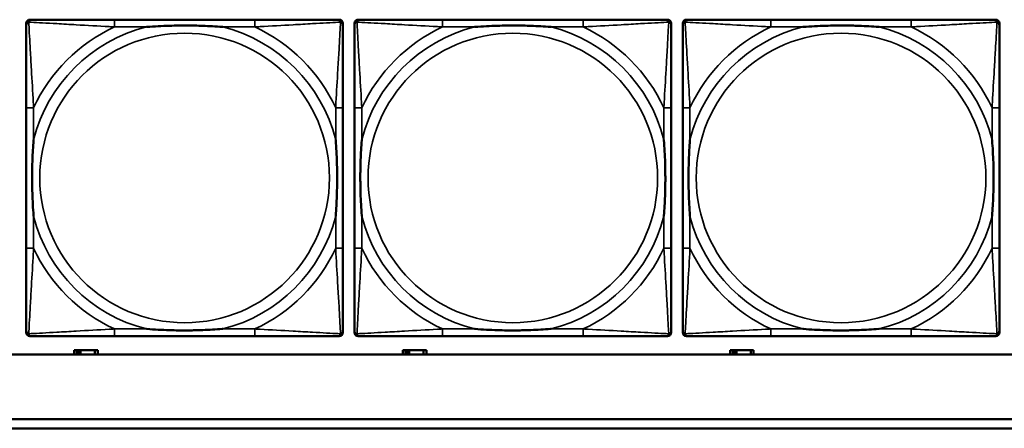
# Model space of a CAD drawing. Header units: inches. Extents: x 1.9 to 64.4, y 1.6 to 69.2.
# Tile 132 of 256: x 35.212 to 37.342, y 44.952 to 45.836. Entities that reach past the tile are written whole.
import ezdxf

# ---------------------------------------------------------------- set-up
doc = ezdxf.new("R2010")
doc.units = ezdxf.units.IN
doc.header["$MEASUREMENT"] = 0
doc.layers.add('Visible (ANSI)', color=7, linetype='Continuous', lineweight=50)
doc.layers.add('Visible Narrow (ANSI)', color=7, linetype='Continuous', lineweight=35)

msp = doc.modelspace()

# ---------------------------------------------------------------- linework, layer by layer
at = {"layer": 'Visible (ANSI)'}
for p, q in [((35.2265, 45.1589), (35.2265, 45.8281)), ((35.2344, 45.836), (35.2383, 45.836)), ((35.721, 45.836), (35.417, 45.836)), ((35.8997, 45.836), (35.9036, 45.836)), ((35.9115, 45.8281), (35.9115, 45.8242)), ((35.9365, 45.1589), (35.9365, 45.8281)), ((35.9444, 45.836), (35.9483, 45.836)), ((36.431, 45.836), (36.127, 45.836)), ((36.6097, 45.836), (36.6136, 45.836)), ((36.6215, 45.8281), (36.6215, 45.8242)), ((36.6465, 45.1589), (36.6465, 45.8281)), ((36.6544, 45.836), (36.6583, 45.836)), ((37.141, 45.836), (36.837, 45.836)), ((37.3197, 45.836), (37.3236, 45.836)), ((37.3315, 45.8281), (37.3315, 45.8242)), ((35.2265, 45.6455), (35.2265, 45.3415)), ((35.9115, 45.3415), (35.9115, 45.6455)), ((35.9365, 45.6455), (35.9365, 45.3415)), ((36.6215, 45.3415), (36.6215, 45.6455)), ((36.6465, 45.6455), (36.6465, 45.3415)), ((37.3315, 45.3415), (37.3315, 45.6455)), ((35.9115, 45.1628), (35.9115, 45.1589)), ((36.6215, 45.1628), (36.6215, 45.1589)), ((37.3315, 45.1628), (37.3315, 45.1589)), ((35.9036, 45.151), (35.2344, 45.151)), ((35.417, 45.151), (35.721, 45.151)), ((36.6136, 45.151), (35.9444, 45.151)), ((36.127, 45.151), (36.431, 45.151)), ((37.3236, 45.151), (36.6544, 45.151)), ((36.837, 45.151), (37.141, 45.151)), ((35.3357, 45.1206), (35.3299, 45.1206)), ((35.3299, 45.1206), (35.3299, 45.1116)), ((35.3357, 45.1206), (35.3397, 45.1206)), ((35.3357, 45.1116), (35.3357, 45.1206)), ((35.3397, 45.1116), (35.3397, 45.1206)), ((35.3397, 45.1206), (35.3438, 45.1206)), ((35.3438, 45.1206), (35.3438, 45.1116)), ((35.3438, 45.1206), (35.375, 45.1206)), ((35.375, 45.1206), (35.375, 45.1116)), ((35.3809, 45.1206), (35.375, 45.1206)), ((35.3809, 45.1116), (35.3809, 45.1206)), ((36.0467, 45.1206), (36.0409, 45.1206)), ((36.0409, 45.1206), (36.0409, 45.1116)), ((36.0467, 45.1206), (36.0507, 45.1206)), ((36.0467, 45.1116), (36.0467, 45.1206)), ((36.0507, 45.1116), (36.0507, 45.1206)), ((36.0507, 45.1206), (36.0548, 45.1206)), ((36.0548, 45.1206), (36.0548, 45.1116)), ((36.0548, 45.1206), (36.086, 45.1206)), ((36.086, 45.1206), (36.086, 45.1116)), ((36.0919, 45.1206), (36.086, 45.1206)), ((36.0919, 45.1116), (36.0919, 45.1206)), ((36.7547, 45.1206), (36.7489, 45.1206)), ((36.7489, 45.1206), (36.7489, 45.1116)), ((36.7547, 45.1206), (36.7587, 45.1206)), ((36.7547, 45.1116), (36.7547, 45.1206)), ((36.7587, 45.1116), (36.7587, 45.1206)), ((36.7587, 45.1206), (36.7628, 45.1206)), ((36.7628, 45.1206), (36.7628, 45.1116)), ((36.7628, 45.1206), (36.794, 45.1206)), ((36.794, 45.1206), (36.794, 45.1116)), ((36.7999, 45.1206), (36.794, 45.1206)), ((36.7999, 45.1116), (36.7999, 45.1206)), ((45.17, 45.1116), (22.395, 45.1116)), ((34.3775, 44.9716), (45.17, 44.9716)), ((45.17, 44.9516), (34.3775, 44.9516))]:
    msp.add_line(p, q, dxfattribs=at)
for centre, radius, start, end in [((35.2344, 45.8281), 0.00787, 90, 180), ((35.2383, 45.8242), 0.0118, 90, 180), ((35.8997, 45.8242), 0.0118, 0, 90), ((35.9036, 45.8281), 0.00787, 0, 90), ((35.9444, 45.8281), 0.00787, 90, 180), ((35.9483, 45.8242), 0.0118, 90, 180), ((36.6097, 45.8242), 0.0118, 0, 90), ((36.6136, 45.8281), 0.00787, 0, 90), ((36.6544, 45.8281), 0.00787, 90, 180), ((36.6583, 45.8242), 0.0118, 90, 180), ((37.3197, 45.8242), 0.0118, 0, 90), ((37.3236, 45.8281), 0.00787, 0, 90), ((35.2383, 45.1628), 0.0118, 180, 270), ((35.2344, 45.1589), 0.00787, 180, 270), ((35.8997, 45.1628), 0.0118, 270, 360), ((35.9036, 45.1589), 0.00787, 270, 0), ((35.9483, 45.1628), 0.0118, 180, 270), ((35.9444, 45.1589), 0.00787, 180, 270), ((36.6097, 45.1628), 0.0118, 270, 360), ((36.6136, 45.1589), 0.00787, 270, 0), ((36.6583, 45.1628), 0.0118, 180, 270), ((36.6544, 45.1589), 0.00787, 180, 270), ((37.3197, 45.1628), 0.0118, 270, 360), ((37.3236, 45.1589), 0.00787, 270, 0)]:
    msp.add_arc(centre, radius, start, end, dxfattribs=at)
for points, knots in [([(35.2265, 45.8242), (35.2265, 45.8093), (35.2265, 45.7677), (35.2265, 45.7271), (35.2265, 45.7005), (35.2265, 45.6727), (35.2265, 45.6455)], [-0.5252205, -0.5252205, -0.5252205, -0.5252205, -0.20743, -0.20743, -0.20743, 0, 0, 0, 0]), ([(35.417, 45.836), (35.4135, 45.836), (35.4099, 45.836), (35.4063, 45.836), (35.3731, 45.836), (35.3394, 45.836), (35.3085, 45.836), (35.2816, 45.836), (35.256, 45.836), (35.2426, 45.836), (35.241, 45.836), (35.2395, 45.836), (35.2383, 45.836)], [0, 0, 0, 0, 0.0272471, 0.0272471, 0.0272471, 0.2790553, 0.2790553, 0.2790553, 0.4988354, 0.4988354, 0.4988354, 0.5252205, 0.5252205, 0.5252205, 0.5252205]), ([(35.4863, 45.8203), (35.4867, 45.8203), (35.4871, 45.8203), (35.5036, 45.8216), (35.5197, 45.8224), (35.5427, 45.8231), (35.5494, 45.8233), (35.5585, 45.8234), (35.561, 45.8234), (35.5651, 45.8234), (35.5667, 45.8234), (35.5698, 45.8234), (35.5713, 45.8234), (35.5749, 45.8234), (35.577, 45.8234), (35.5831, 45.8234), (35.5873, 45.8233), (35.597, 45.8231), (35.6026, 45.8229), (35.6224, 45.8222), (35.6364, 45.8214), (35.6509, 45.8203), (35.6513, 45.8203), (35.6518, 45.8203)], [-0.416114, -0.416114, -0.416114, -0.416114, -0.4127691, -0.4127691, -0.2896446, -0.2896446, -0.2388934, -0.2388934, -0.2201881, -0.2201881, -0.2080204, -0.2080204, -0.196499, -0.196499, -0.1809939, -0.1809939, -0.149741, -0.149741, -0.1073162, -0.1073162, 0, 0, 0.0033356, 0.0033356, 0.0033356, 0.0033356]), ([(35.8997, 45.836), (35.8848, 45.836), (35.8432, 45.836), (35.8026, 45.836), (35.776, 45.836), (35.7482, 45.836), (35.721, 45.836)], [-0.5252205, -0.5252205, -0.5252205, -0.5252205, -0.20743, -0.20743, -0.20743, 0, 0, 0, 0]), ([(35.9115, 45.6455), (35.9115, 45.649), (35.9115, 45.6526), (35.9115, 45.6562), (35.9115, 45.6894), (35.9115, 45.7231), (35.9115, 45.754), (35.9115, 45.7809), (35.9115, 45.8065), (35.9115, 45.8199), (35.9115, 45.8215), (35.9115, 45.823), (35.9115, 45.8242)], [0, 0, 0, 0, 0.0272471, 0.0272471, 0.0272471, 0.2790553, 0.2790553, 0.2790553, 0.4988354, 0.4988354, 0.4988354, 0.5252205, 0.5252205, 0.5252205, 0.5252205]), ([(35.9365, 45.8242), (35.9365, 45.8093), (35.9365, 45.7677), (35.9365, 45.7271), (35.9365, 45.7005), (35.9365, 45.6727), (35.9365, 45.6455)], [-0.5252205, -0.5252205, -0.5252205, -0.5252205, -0.20743, -0.20743, -0.20743, 0, 0, 0, 0]), ([(36.127, 45.836), (36.1235, 45.836), (36.1199, 45.836), (36.1163, 45.836), (36.0831, 45.836), (36.0494, 45.836), (36.0185, 45.836), (35.9916, 45.836), (35.966, 45.836), (35.9526, 45.836), (35.951, 45.836), (35.9495, 45.836), (35.9483, 45.836)], [0, 0, 0, 0, 0.0272471, 0.0272471, 0.0272471, 0.2790553, 0.2790553, 0.2790553, 0.4988354, 0.4988354, 0.4988354, 0.5252205, 0.5252205, 0.5252205, 0.5252205]), ([(36.1963, 45.8203), (36.1967, 45.8203), (36.1971, 45.8203), (36.2136, 45.8216), (36.2297, 45.8224), (36.2527, 45.8231), (36.2594, 45.8233), (36.2685, 45.8234), (36.271, 45.8234), (36.2751, 45.8234), (36.2767, 45.8234), (36.2798, 45.8234), (36.2813, 45.8234), (36.2849, 45.8234), (36.287, 45.8234), (36.2931, 45.8234), (36.2973, 45.8233), (36.307, 45.8231), (36.3126, 45.8229), (36.3324, 45.8222), (36.3464, 45.8214), (36.3609, 45.8203), (36.3613, 45.8203), (36.3618, 45.8203)], [-0.416114, -0.416114, -0.416114, -0.416114, -0.4127691, -0.4127691, -0.2896446, -0.2896446, -0.2388934, -0.2388934, -0.2201881, -0.2201881, -0.2080204, -0.2080204, -0.196499, -0.196499, -0.1809939, -0.1809939, -0.149741, -0.149741, -0.1073162, -0.1073162, 0, 0, 0.0033356, 0.0033356, 0.0033356, 0.0033356]), ([(36.6097, 45.836), (36.5948, 45.836), (36.5532, 45.836), (36.5126, 45.836), (36.486, 45.836), (36.4582, 45.836), (36.431, 45.836)], [-0.5252205, -0.5252205, -0.5252205, -0.5252205, -0.20743, -0.20743, -0.20743, 0, 0, 0, 0]), ([(36.6215, 45.6455), (36.6215, 45.649), (36.6215, 45.6526), (36.6215, 45.6562), (36.6215, 45.6894), (36.6215, 45.7231), (36.6215, 45.754), (36.6215, 45.7809), (36.6215, 45.8065), (36.6215, 45.8199), (36.6215, 45.8215), (36.6215, 45.823), (36.6215, 45.8242)], [0, 0, 0, 0, 0.0272471, 0.0272471, 0.0272471, 0.2790553, 0.2790553, 0.2790553, 0.4988354, 0.4988354, 0.4988354, 0.5252205, 0.5252205, 0.5252205, 0.5252205]), ([(36.6465, 45.8242), (36.6465, 45.8093), (36.6465, 45.7677), (36.6465, 45.7271), (36.6465, 45.7005), (36.6465, 45.6727), (36.6465, 45.6455)], [-0.5252205, -0.5252205, -0.5252205, -0.5252205, -0.20743, -0.20743, -0.20743, 0, 0, 0, 0]), ([(36.837, 45.836), (36.8335, 45.836), (36.8299, 45.836), (36.8263, 45.836), (36.7931, 45.836), (36.7594, 45.836), (36.7285, 45.836), (36.7016, 45.836), (36.676, 45.836), (36.6626, 45.836), (36.661, 45.836), (36.6595, 45.836), (36.6583, 45.836)], [0, 0, 0, 0, 0.0272471, 0.0272471, 0.0272471, 0.2790553, 0.2790553, 0.2790553, 0.4988354, 0.4988354, 0.4988354, 0.5252205, 0.5252205, 0.5252205, 0.5252205]), ([(36.9063, 45.8203), (36.9067, 45.8203), (36.9071, 45.8203), (36.9236, 45.8216), (36.9397, 45.8224), (36.9627, 45.8231), (36.9694, 45.8233), (36.9785, 45.8234), (36.981, 45.8234), (36.9851, 45.8234), (36.9867, 45.8234), (36.9898, 45.8234), (36.9913, 45.8234), (36.9949, 45.8234), (36.997, 45.8234), (37.0031, 45.8234), (37.0073, 45.8233), (37.017, 45.8231), (37.0226, 45.8229), (37.0424, 45.8222), (37.0564, 45.8214), (37.0709, 45.8203), (37.0713, 45.8203), (37.0718, 45.8203)], [-0.416114, -0.416114, -0.416114, -0.416114, -0.4127691, -0.4127691, -0.2896446, -0.2896446, -0.2388934, -0.2388934, -0.2201881, -0.2201881, -0.2080204, -0.2080204, -0.196499, -0.196499, -0.1809939, -0.1809939, -0.149741, -0.149741, -0.1073162, -0.1073162, 0, 0, 0.0033356, 0.0033356, 0.0033356, 0.0033356]), ([(37.3197, 45.836), (37.3048, 45.836), (37.2632, 45.836), (37.2226, 45.836), (37.196, 45.836), (37.1682, 45.836), (37.141, 45.836)], [-0.5252205, -0.5252205, -0.5252205, -0.5252205, -0.20743, -0.20743, -0.20743, 0, 0, 0, 0]), ([(37.3315, 45.6455), (37.3315, 45.649), (37.3315, 45.6526), (37.3315, 45.6562), (37.3315, 45.6894), (37.3315, 45.7231), (37.3315, 45.754), (37.3315, 45.7809), (37.3315, 45.8065), (37.3315, 45.8199), (37.3315, 45.8215), (37.3315, 45.823), (37.3315, 45.8242)], [0, 0, 0, 0, 0.0272471, 0.0272471, 0.0272471, 0.2790553, 0.2790553, 0.2790553, 0.4988354, 0.4988354, 0.4988354, 0.5252205, 0.5252205, 0.5252205, 0.5252205]), ([(35.2422, 45.4108), (35.2422, 45.4112), (35.2422, 45.4116), (35.2409, 45.4281), (35.2401, 45.4442), (35.2394, 45.4671), (35.2392, 45.4738), (35.2391, 45.483), (35.2391, 45.4855), (35.2391, 45.4896), (35.2391, 45.4912), (35.2391, 45.4943), (35.2391, 45.4958), (35.2391, 45.4994), (35.2391, 45.5015), (35.2391, 45.5076), (35.2392, 45.5118), (35.2394, 45.5215), (35.2396, 45.5271), (35.2403, 45.5469), (35.2411, 45.5609), (35.2422, 45.5754), (35.2422, 45.5758), (35.2422, 45.5762)], [-0.416114, -0.416114, -0.416114, -0.416114, -0.4127691, -0.4127691, -0.2896446, -0.2896446, -0.2388934, -0.2388934, -0.2201881, -0.2201881, -0.2080204, -0.2080204, -0.196499, -0.196499, -0.1809939, -0.1809939, -0.149741, -0.149741, -0.1073162, -0.1073162, 0, 0, 0.0033356, 0.0033356, 0.0033356, 0.0033356]), ([(35.8958, 45.5762), (35.8958, 45.5758), (35.8958, 45.5754), (35.8971, 45.5589), (35.8979, 45.5428), (35.8987, 45.5199), (35.8988, 45.5132), (35.8989, 45.504), (35.8989, 45.5015), (35.8989, 45.4974), (35.899, 45.4958), (35.899, 45.4927), (35.899, 45.4912), (35.8989, 45.4876), (35.8989, 45.4856), (35.8989, 45.4794), (35.8988, 45.4752), (35.8986, 45.4655), (35.8984, 45.4599), (35.8977, 45.4402), (35.8969, 45.4261), (35.8958, 45.4116), (35.8958, 45.4112), (35.8958, 45.4108)], [-0.416114, -0.416114, -0.416114, -0.416114, -0.4127691, -0.4127691, -0.2896446, -0.2896446, -0.2388934, -0.2388934, -0.2201881, -0.2201881, -0.2080204, -0.2080204, -0.196499, -0.196499, -0.1809939, -0.1809939, -0.149741, -0.149741, -0.1073162, -0.1073162, 0, 0, 0.0033356, 0.0033356, 0.0033356, 0.0033356]), ([(35.9522, 45.4108), (35.9522, 45.4112), (35.9522, 45.4116), (35.9509, 45.4281), (35.9501, 45.4442), (35.9494, 45.4671), (35.9492, 45.4738), (35.9491, 45.483), (35.9491, 45.4855), (35.9491, 45.4896), (35.9491, 45.4912), (35.9491, 45.4943), (35.9491, 45.4958), (35.9491, 45.4994), (35.9491, 45.5015), (35.9491, 45.5076), (35.9492, 45.5118), (35.9494, 45.5215), (35.9496, 45.5271), (35.9503, 45.5469), (35.9511, 45.5609), (35.9522, 45.5754), (35.9522, 45.5758), (35.9522, 45.5762)], [-0.416114, -0.416114, -0.416114, -0.416114, -0.4127691, -0.4127691, -0.2896446, -0.2896446, -0.2388934, -0.2388934, -0.2201881, -0.2201881, -0.2080204, -0.2080204, -0.196499, -0.196499, -0.1809939, -0.1809939, -0.149741, -0.149741, -0.1073162, -0.1073162, 0, 0, 0.0033356, 0.0033356, 0.0033356, 0.0033356]), ([(36.6058, 45.5762), (36.6058, 45.5758), (36.6058, 45.5754), (36.6071, 45.5589), (36.6079, 45.5428), (36.6087, 45.5199), (36.6088, 45.5132), (36.6089, 45.504), (36.6089, 45.5015), (36.6089, 45.4974), (36.609, 45.4958), (36.609, 45.4927), (36.609, 45.4912), (36.6089, 45.4876), (36.6089, 45.4856), (36.6089, 45.4794), (36.6088, 45.4752), (36.6086, 45.4655), (36.6084, 45.4599), (36.6077, 45.4402), (36.6069, 45.4261), (36.6058, 45.4116), (36.6058, 45.4112), (36.6058, 45.4108)], [-0.416114, -0.416114, -0.416114, -0.416114, -0.4127691, -0.4127691, -0.2896446, -0.2896446, -0.2388934, -0.2388934, -0.2201881, -0.2201881, -0.2080204, -0.2080204, -0.196499, -0.196499, -0.1809939, -0.1809939, -0.149741, -0.149741, -0.1073162, -0.1073162, 0, 0, 0.0033356, 0.0033356, 0.0033356, 0.0033356]), ([(36.6622, 45.4108), (36.6622, 45.4112), (36.6622, 45.4116), (36.6609, 45.4281), (36.6601, 45.4442), (36.6594, 45.4671), (36.6592, 45.4738), (36.6591, 45.483), (36.6591, 45.4855), (36.6591, 45.4896), (36.6591, 45.4912), (36.6591, 45.4943), (36.6591, 45.4958), (36.6591, 45.4994), (36.6591, 45.5015), (36.6591, 45.5076), (36.6592, 45.5118), (36.6594, 45.5215), (36.6596, 45.5271), (36.6603, 45.5469), (36.6611, 45.5609), (36.6622, 45.5754), (36.6622, 45.5758), (36.6622, 45.5762)], [-0.416114, -0.416114, -0.416114, -0.416114, -0.4127691, -0.4127691, -0.2896446, -0.2896446, -0.2388934, -0.2388934, -0.2201881, -0.2201881, -0.2080204, -0.2080204, -0.196499, -0.196499, -0.1809939, -0.1809939, -0.149741, -0.149741, -0.1073162, -0.1073162, 0, 0, 0.0033356, 0.0033356, 0.0033356, 0.0033356]), ([(37.3158, 45.5762), (37.3158, 45.5758), (37.3158, 45.5754), (37.3171, 45.5589), (37.3179, 45.5428), (37.3187, 45.5199), (37.3188, 45.5132), (37.3189, 45.504), (37.3189, 45.5015), (37.3189, 45.4974), (37.319, 45.4958), (37.319, 45.4927), (37.319, 45.4912), (37.3189, 45.4876), (37.3189, 45.4856), (37.3189, 45.4794), (37.3188, 45.4752), (37.3186, 45.4655), (37.3184, 45.4599), (37.3177, 45.4402), (37.3169, 45.4261), (37.3158, 45.4116), (37.3158, 45.4112), (37.3158, 45.4108)], [-0.416114, -0.416114, -0.416114, -0.416114, -0.4127691, -0.4127691, -0.2896446, -0.2896446, -0.2388934, -0.2388934, -0.2201881, -0.2201881, -0.2080204, -0.2080204, -0.196499, -0.196499, -0.1809939, -0.1809939, -0.149741, -0.149741, -0.1073162, -0.1073162, 0, 0, 0.0033356, 0.0033356, 0.0033356, 0.0033356]), ([(35.2265, 45.3415), (35.2265, 45.3143), (35.2265, 45.2865), (35.2265, 45.2599), (35.2265, 45.2193), (35.2265, 45.1777), (35.2265, 45.1628)], [3.9382945, 3.9382945, 3.9382945, 3.9382945, 4.1457245, 4.1457245, 4.1457245, 4.463515, 4.463515, 4.463515, 4.463515]), ([(35.9115, 45.1628), (35.9115, 45.1777), (35.9115, 45.2193), (35.9115, 45.2599), (35.9115, 45.2865), (35.9115, 45.3143), (35.9115, 45.3415)], [-0.5252205, -0.5252205, -0.5252205, -0.5252205, -0.20743, -0.20743, -0.20743, 0, 0, 0, 0]), ([(35.9365, 45.3415), (35.9365, 45.3143), (35.9365, 45.2865), (35.9365, 45.2599), (35.9365, 45.2193), (35.9365, 45.1777), (35.9365, 45.1628)], [3.9382945, 3.9382945, 3.9382945, 3.9382945, 4.1457245, 4.1457245, 4.1457245, 4.463515, 4.463515, 4.463515, 4.463515]), ([(36.6215, 45.1628), (36.6215, 45.1777), (36.6215, 45.2193), (36.6215, 45.2599), (36.6215, 45.2865), (36.6215, 45.3143), (36.6215, 45.3415)], [-0.5252205, -0.5252205, -0.5252205, -0.5252205, -0.20743, -0.20743, -0.20743, 0, 0, 0, 0]), ([(36.6465, 45.3415), (36.6465, 45.3143), (36.6465, 45.2865), (36.6465, 45.2599), (36.6465, 45.2193), (36.6465, 45.1777), (36.6465, 45.1628)], [3.9382945, 3.9382945, 3.9382945, 3.9382945, 4.1457245, 4.1457245, 4.1457245, 4.463515, 4.463515, 4.463515, 4.463515]), ([(37.3315, 45.1628), (37.3315, 45.1777), (37.3315, 45.2193), (37.3315, 45.2599), (37.3315, 45.2865), (37.3315, 45.3143), (37.3315, 45.3415)], [-0.5252205, -0.5252205, -0.5252205, -0.5252205, -0.20743, -0.20743, -0.20743, 0, 0, 0, 0]), ([(35.6518, 45.1667), (35.6513, 45.1667), (35.6509, 45.1667), (35.6364, 45.1656), (35.6224, 45.1648), (35.6026, 45.1641), (35.597, 45.1639), (35.5873, 45.1637), (35.5831, 45.1636), (35.577, 45.1636), (35.5749, 45.1636), (35.5713, 45.1636), (35.5698, 45.1636), (35.5667, 45.1636), (35.5651, 45.1636), (35.561, 45.1636), (35.5585, 45.1636), (35.5494, 45.1637), (35.5427, 45.1639), (35.5197, 45.1646), (35.5036, 45.1654), (35.4871, 45.1667), (35.4867, 45.1667), (35.4863, 45.1667)], [-0.4149464, -0.4149464, -0.4149464, -0.4149464, -0.41162, -0.41162, -0.3046026, -0.3046026, -0.2622958, -0.2622958, -0.23113, -0.23113, -0.215668, -0.215668, -0.2041787, -0.2041787, -0.1920448, -0.1920448, -0.1733916, -0.1733916, -0.1227817, -0.1227817, 0, 0, 0.0033356, 0.0033356, 0.0033356, 0.0033356]), ([(36.3618, 45.1667), (36.3613, 45.1667), (36.3609, 45.1667), (36.3464, 45.1656), (36.3324, 45.1648), (36.3126, 45.1641), (36.307, 45.1639), (36.2973, 45.1637), (36.2931, 45.1636), (36.287, 45.1636), (36.2849, 45.1636), (36.2813, 45.1636), (36.2798, 45.1636), (36.2767, 45.1636), (36.2751, 45.1636), (36.271, 45.1636), (36.2685, 45.1636), (36.2594, 45.1637), (36.2527, 45.1639), (36.2297, 45.1646), (36.2136, 45.1654), (36.1971, 45.1667), (36.1967, 45.1667), (36.1963, 45.1667)], [-0.4149464, -0.4149464, -0.4149464, -0.4149464, -0.41162, -0.41162, -0.3046026, -0.3046026, -0.2622958, -0.2622958, -0.23113, -0.23113, -0.215668, -0.215668, -0.2041787, -0.2041787, -0.1920448, -0.1920448, -0.1733916, -0.1733916, -0.1227817, -0.1227817, 0, 0, 0.0033356, 0.0033356, 0.0033356, 0.0033356]), ([(37.0718, 45.1667), (37.0713, 45.1667), (37.0709, 45.1667), (37.0564, 45.1656), (37.0424, 45.1648), (37.0226, 45.1641), (37.017, 45.1639), (37.0073, 45.1637), (37.0031, 45.1636), (36.997, 45.1636), (36.9949, 45.1636), (36.9913, 45.1636), (36.9898, 45.1636), (36.9867, 45.1636), (36.9851, 45.1636), (36.981, 45.1636), (36.9785, 45.1636), (36.9694, 45.1637), (36.9627, 45.1639), (36.9397, 45.1646), (36.9236, 45.1654), (36.9071, 45.1667), (36.9067, 45.1667), (36.9063, 45.1667)], [-0.4149464, -0.4149464, -0.4149464, -0.4149464, -0.41162, -0.41162, -0.3046026, -0.3046026, -0.2622958, -0.2622958, -0.23113, -0.23113, -0.215668, -0.215668, -0.2041787, -0.2041787, -0.1920448, -0.1920448, -0.1733916, -0.1733916, -0.1227817, -0.1227817, 0, 0, 0.0033356, 0.0033356, 0.0033356, 0.0033356]), ([(35.2383, 45.151), (35.2532, 45.151), (35.2948, 45.151), (35.3354, 45.151), (35.362, 45.151), (35.3898, 45.151), (35.417, 45.151)], [-0.5252205, -0.5252205, -0.5252205, -0.5252205, -0.20743, -0.20743, -0.20743, 0, 0, 0, 0]), ([(35.721, 45.151), (35.7482, 45.151), (35.776, 45.151), (35.8026, 45.151), (35.8432, 45.151), (35.8848, 45.151), (35.8997, 45.151)], [3.9382945, 3.9382945, 3.9382945, 3.9382945, 4.1457245, 4.1457245, 4.1457245, 4.463515, 4.463515, 4.463515, 4.463515]), ([(35.9483, 45.151), (35.9632, 45.151), (36.0048, 45.151), (36.0454, 45.151), (36.072, 45.151), (36.0998, 45.151), (36.127, 45.151)], [-0.5252205, -0.5252205, -0.5252205, -0.5252205, -0.20743, -0.20743, -0.20743, 0, 0, 0, 0]), ([(36.431, 45.151), (36.4582, 45.151), (36.486, 45.151), (36.5126, 45.151), (36.5532, 45.151), (36.5948, 45.151), (36.6097, 45.151)], [3.9382945, 3.9382945, 3.9382945, 3.9382945, 4.1457245, 4.1457245, 4.1457245, 4.463515, 4.463515, 4.463515, 4.463515]), ([(36.6583, 45.151), (36.6732, 45.151), (36.7148, 45.151), (36.7554, 45.151), (36.782, 45.151), (36.8098, 45.151), (36.837, 45.151)], [-0.5252205, -0.5252205, -0.5252205, -0.5252205, -0.20743, -0.20743, -0.20743, 0, 0, 0, 0]), ([(37.141, 45.151), (37.1682, 45.151), (37.196, 45.151), (37.2226, 45.151), (37.2632, 45.151), (37.3048, 45.151), (37.3197, 45.151)], [3.9382945, 3.9382945, 3.9382945, 3.9382945, 4.1457245, 4.1457245, 4.1457245, 4.463515, 4.463515, 4.463515, 4.463515])]:
    msp.add_open_spline(points, degree=3, knots=knots, dxfattribs=at)
at = {"layer": 'Visible Narrow (ANSI)'}
for p, q in [((35.417, 45.836), (35.417, 45.8203)), ((35.417, 45.8203), (35.4863, 45.8203)), ((35.6518, 45.8203), (35.721, 45.8203)), ((35.721, 45.836), (35.721, 45.8203)), ((36.127, 45.836), (36.127, 45.8203)), ((36.127, 45.8203), (36.1963, 45.8203)), ((36.3618, 45.8203), (36.431, 45.8203)), ((36.431, 45.836), (36.431, 45.8203)), ((36.837, 45.836), (36.837, 45.8203)), ((36.837, 45.8203), (36.9063, 45.8203)), ((37.0718, 45.8203), (37.141, 45.8203)), ((37.141, 45.836), (37.141, 45.8203)), ((35.2422, 45.6455), (35.2265, 45.6455)), ((35.2422, 45.5762), (35.2422, 45.6455)), ((35.9115, 45.6455), (35.8958, 45.6455)), ((35.8958, 45.6455), (35.8958, 45.5762)), ((35.9522, 45.6455), (35.9365, 45.6455)), ((35.9522, 45.5762), (35.9522, 45.6455)), ((36.6215, 45.6455), (36.6058, 45.6455)), ((36.6058, 45.6455), (36.6058, 45.5762)), ((36.6622, 45.6455), (36.6465, 45.6455)), ((36.6622, 45.5762), (36.6622, 45.6455)), ((37.3315, 45.6455), (37.3158, 45.6455)), ((37.3158, 45.6455), (37.3158, 45.5762)), ((35.2422, 45.3415), (35.2422, 45.4108)), ((35.8958, 45.4108), (35.8958, 45.3415)), ((35.9522, 45.3415), (35.9522, 45.4108)), ((36.6058, 45.4108), (36.6058, 45.3415)), ((36.6622, 45.3415), (36.6622, 45.4108)), ((37.3158, 45.4108), (37.3158, 45.3415)), ((35.2422, 45.3415), (35.2265, 45.3415)), ((35.9115, 45.3415), (35.8958, 45.3415)), ((35.9522, 45.3415), (35.9365, 45.3415)), ((36.6215, 45.3415), (36.6058, 45.3415)), ((36.6622, 45.3415), (36.6465, 45.3415)), ((37.3315, 45.3415), (37.3158, 45.3415)), ((35.417, 45.1667), (35.417, 45.151)), ((35.4863, 45.1667), (35.417, 45.1667)), ((35.721, 45.1667), (35.6518, 45.1667)), ((35.721, 45.1667), (35.721, 45.151)), ((36.127, 45.1667), (36.127, 45.151)), ((36.1963, 45.1667), (36.127, 45.1667)), ((36.431, 45.1667), (36.3618, 45.1667)), ((36.431, 45.1667), (36.431, 45.151)), ((36.837, 45.1667), (36.837, 45.151)), ((36.9063, 45.1667), (36.837, 45.1667)), ((37.141, 45.1667), (37.0718, 45.1667)), ((37.141, 45.1667), (37.141, 45.151))]:
    msp.add_line(p, q, dxfattribs=at)
for centre in [(35.569, 45.4935), (36.279, 45.4935), (36.989, 45.4935)]:
    msp.add_circle(centre, 0.3133, dxfattribs=at)
for centre, radius, start, end in [((35.569, 45.4935), 0.3371, 104.2103, 165.7897), ((35.569, 45.4935), 0.3604, 114.9407, 155.0593), ((35.569, 45.4935), 0.3371, 14.2103, 75.7897), ((35.569, 45.4935), 0.3604, 24.9407, 65.0593), ((36.279, 45.4935), 0.3371, 104.2103, 165.7897), ((36.279, 45.4935), 0.3604, 114.9407, 155.0593), ((36.279, 45.4935), 0.3371, 14.2103, 75.7897), ((36.279, 45.4935), 0.3604, 24.9407, 65.0593), ((36.989, 45.4935), 0.3371, 104.2103, 165.7897), ((36.989, 45.4935), 0.3604, 114.9407, 155.0593), ((36.989, 45.4935), 0.3371, 14.2103, 75.7897), ((36.989, 45.4935), 0.3604, 24.9407, 65.0593), ((35.569, 45.4935), 0.3371, 194.2103, 255.7897), ((35.569, 45.4935), 0.3371, 284.2103, 345.7897), ((36.279, 45.4935), 0.3371, 194.2103, 255.7897), ((36.279, 45.4935), 0.3371, 284.2103, 345.7897), ((36.989, 45.4935), 0.3371, 194.2103, 255.7897), ((36.989, 45.4935), 0.3371, 284.2103, 345.7897), ((35.569, 45.4935), 0.3604, 204.9407, 245.0593), ((35.569, 45.4935), 0.3604, 294.9407, 335.0593), ((36.279, 45.4935), 0.3604, 204.9407, 245.0593), ((36.279, 45.4935), 0.3604, 294.9407, 335.0593), ((36.989, 45.4935), 0.3604, 204.9407, 245.0593), ((36.989, 45.4935), 0.3604, 294.9407, 335.0593)]:
    msp.add_arc(centre, radius, start, end, dxfattribs=at)
for points, knots in [([(35.2265, 45.8242), (35.2265, 45.8248), (35.2266, 45.8254), (35.2268, 45.8264), (35.227, 45.8268), (35.2273, 45.8275), (35.2274, 45.8277), (35.2277, 45.8281), (35.2278, 45.8282), (35.2281, 45.8286), (35.2284, 45.8289), (35.2291, 45.8295), (35.2296, 45.8298), (35.2307, 45.8303), (35.2312, 45.8306), (35.2318, 45.8307)], [-0.02627331, -0.02627331, -0.02627331, -0.02627331, -0.02158775, -0.02158775, -0.01736415, -0.01736415, -0.0147244, -0.0147244, -0.01307456, -0.01307456, -0.00977487, -0.00977487, -0.00449537, -0.00449537, 0.00012419, 0.00012419, 0.00012419, 0.00012419]), ([(35.2318, 45.8307), (35.232, 45.8313), (35.2322, 45.8319), (35.2327, 45.8329), (35.233, 45.8334), (35.2336, 45.8341), (35.2339, 45.8344), (35.2343, 45.8347), (35.2344, 45.8348), (35.2348, 45.8351), (35.2351, 45.8352), (35.2357, 45.8355), (35.2361, 45.8357), (35.2371, 45.8359), (35.2377, 45.836), (35.2383, 45.836)], [-0.00012419, -0.00012419, -0.00012419, -0.00012419, 0.00449537, 0.00449537, 0.00977487, 0.00977487, 0.01307456, 0.01307456, 0.0147244, 0.0147244, 0.01736415, 0.01736415, 0.02158775, 0.02158775, 0.02627331, 0.02627331, 0.02627331, 0.02627331]), ([(35.2422, 45.6455), (35.242, 45.6492), (35.2418, 45.653), (35.2403, 45.6803), (35.2389, 45.7045), (35.2367, 45.7424), (35.2359, 45.7564), (35.2339, 45.7916), (35.2328, 45.8118), (35.232, 45.8272), (35.2319, 45.829), (35.2318, 45.8307)], [0, 0, 0, 0, 0.0278591, 0.0278591, 0.201273, 0.201273, 0.3066357, 0.3066357, 0.475216, 0.475216, 0.5007189, 0.5007189, 0.5007189, 0.5007189]), ([(35.2318, 45.8307), (35.2335, 45.8306), (35.2353, 45.8305), (35.2507, 45.8297), (35.2709, 45.8287), (35.3061, 45.8267), (35.3201, 45.8258), (35.358, 45.8236), (35.3822, 45.8222), (35.4095, 45.8207), (35.4133, 45.8205), (35.417, 45.8203)], [-0.5007189, -0.5007189, -0.5007189, -0.5007189, -0.475216, -0.475216, -0.3066357, -0.3066357, -0.201273, -0.201273, -0.0278591, -0.0278591, 0, 0, 0, 0]), ([(35.721, 45.8203), (35.7247, 45.8205), (35.7285, 45.8207), (35.7558, 45.8222), (35.78, 45.8236), (35.8179, 45.8258), (35.8319, 45.8267), (35.8672, 45.8287), (35.8873, 45.8297), (35.9027, 45.8305), (35.9045, 45.8306), (35.9062, 45.8307)], [0, 0, 0, 0, 0.0278591, 0.0278591, 0.201273, 0.201273, 0.3066357, 0.3066357, 0.475216, 0.475216, 0.5007189, 0.5007189, 0.5007189, 0.5007189]), ([(35.9062, 45.8307), (35.9062, 45.829), (35.9061, 45.8272), (35.9052, 45.8118), (35.9042, 45.7916), (35.9022, 45.7564), (35.9013, 45.7424), (35.8991, 45.7045), (35.8977, 45.6803), (35.8962, 45.653), (35.896, 45.6492), (35.8958, 45.6455)], [-0.5007189, -0.5007189, -0.5007189, -0.5007189, -0.475216, -0.475216, -0.3066357, -0.3066357, -0.201273, -0.201273, -0.0278591, -0.0278591, 0, 0, 0, 0]), ([(35.8997, 45.836), (35.9003, 45.836), (35.9009, 45.8359), (35.9019, 45.8357), (35.9023, 45.8355), (35.903, 45.8352), (35.9032, 45.8351), (35.9036, 45.8348), (35.9037, 45.8347), (35.9041, 45.8344), (35.9044, 45.8341), (35.905, 45.8334), (35.9053, 45.8329), (35.9058, 45.8319), (35.9061, 45.8313), (35.9062, 45.8307)], [-0.02627331, -0.02627331, -0.02627331, -0.02627331, -0.02158775, -0.02158775, -0.01736415, -0.01736415, -0.0147244, -0.0147244, -0.01307456, -0.01307456, -0.00977487, -0.00977487, -0.00449537, -0.00449537, 0.00012419, 0.00012419, 0.00012419, 0.00012419]), ([(35.9062, 45.8307), (35.9068, 45.8306), (35.9074, 45.8303), (35.9084, 45.8298), (35.9089, 45.8295), (35.9096, 45.8289), (35.9099, 45.8286), (35.9102, 45.8282), (35.9103, 45.8281), (35.9106, 45.8277), (35.9107, 45.8275), (35.911, 45.8268), (35.9112, 45.8264), (35.9115, 45.8254), (35.9115, 45.8248), (35.9115, 45.8242)], [-0.00012419, -0.00012419, -0.00012419, -0.00012419, 0.00449537, 0.00449537, 0.00977487, 0.00977487, 0.01307456, 0.01307456, 0.0147244, 0.0147244, 0.01736415, 0.01736415, 0.02158775, 0.02158775, 0.02627331, 0.02627331, 0.02627331, 0.02627331]), ([(35.9365, 45.8242), (35.9365, 45.8248), (35.9366, 45.8254), (35.9368, 45.8264), (35.937, 45.8268), (35.9373, 45.8275), (35.9374, 45.8277), (35.9377, 45.8281), (35.9378, 45.8282), (35.9381, 45.8286), (35.9384, 45.8289), (35.9391, 45.8295), (35.9396, 45.8298), (35.9407, 45.8303), (35.9412, 45.8306), (35.9418, 45.8307)], [-0.02627331, -0.02627331, -0.02627331, -0.02627331, -0.02158775, -0.02158775, -0.01736415, -0.01736415, -0.0147244, -0.0147244, -0.01307456, -0.01307456, -0.00977487, -0.00977487, -0.00449537, -0.00449537, 0.00012419, 0.00012419, 0.00012419, 0.00012419]), ([(35.9418, 45.8307), (35.942, 45.8313), (35.9422, 45.8319), (35.9427, 45.8329), (35.943, 45.8334), (35.9436, 45.8341), (35.9439, 45.8344), (35.9443, 45.8347), (35.9444, 45.8348), (35.9448, 45.8351), (35.9451, 45.8352), (35.9457, 45.8355), (35.9461, 45.8357), (35.9471, 45.8359), (35.9477, 45.836), (35.9483, 45.836)], [-0.00012419, -0.00012419, -0.00012419, -0.00012419, 0.00449537, 0.00449537, 0.00977487, 0.00977487, 0.01307456, 0.01307456, 0.0147244, 0.0147244, 0.01736415, 0.01736415, 0.02158775, 0.02158775, 0.02627331, 0.02627331, 0.02627331, 0.02627331]), ([(35.9522, 45.6455), (35.952, 45.6492), (35.9518, 45.653), (35.9503, 45.6803), (35.9489, 45.7045), (35.9467, 45.7424), (35.9459, 45.7564), (35.9439, 45.7916), (35.9428, 45.8118), (35.942, 45.8272), (35.9419, 45.829), (35.9418, 45.8307)], [0, 0, 0, 0, 0.0278591, 0.0278591, 0.201273, 0.201273, 0.3066357, 0.3066357, 0.475216, 0.475216, 0.5007189, 0.5007189, 0.5007189, 0.5007189]), ([(35.9418, 45.8307), (35.9435, 45.8306), (35.9453, 45.8305), (35.9607, 45.8297), (35.9809, 45.8287), (36.0161, 45.8267), (36.0301, 45.8258), (36.068, 45.8236), (36.0922, 45.8222), (36.1195, 45.8207), (36.1233, 45.8205), (36.127, 45.8203)], [-0.5007189, -0.5007189, -0.5007189, -0.5007189, -0.475216, -0.475216, -0.3066357, -0.3066357, -0.201273, -0.201273, -0.0278591, -0.0278591, 0, 0, 0, 0]), ([(36.431, 45.8203), (36.4347, 45.8205), (36.4385, 45.8207), (36.4658, 45.8222), (36.49, 45.8236), (36.5279, 45.8258), (36.5419, 45.8267), (36.5772, 45.8287), (36.5973, 45.8297), (36.6127, 45.8305), (36.6145, 45.8306), (36.6162, 45.8307)], [0, 0, 0, 0, 0.0278591, 0.0278591, 0.201273, 0.201273, 0.3066357, 0.3066357, 0.475216, 0.475216, 0.5007189, 0.5007189, 0.5007189, 0.5007189]), ([(36.6162, 45.8307), (36.6162, 45.829), (36.6161, 45.8272), (36.6152, 45.8118), (36.6142, 45.7916), (36.6122, 45.7564), (36.6113, 45.7424), (36.6091, 45.7045), (36.6077, 45.6803), (36.6062, 45.653), (36.606, 45.6492), (36.6058, 45.6455)], [-0.5007189, -0.5007189, -0.5007189, -0.5007189, -0.475216, -0.475216, -0.3066357, -0.3066357, -0.201273, -0.201273, -0.0278591, -0.0278591, 0, 0, 0, 0]), ([(36.6097, 45.836), (36.6103, 45.836), (36.6109, 45.8359), (36.6119, 45.8357), (36.6123, 45.8355), (36.613, 45.8352), (36.6132, 45.8351), (36.6136, 45.8348), (36.6137, 45.8347), (36.6141, 45.8344), (36.6144, 45.8341), (36.615, 45.8334), (36.6153, 45.8329), (36.6158, 45.8319), (36.6161, 45.8313), (36.6162, 45.8307)], [-0.02627331, -0.02627331, -0.02627331, -0.02627331, -0.02158775, -0.02158775, -0.01736415, -0.01736415, -0.0147244, -0.0147244, -0.01307456, -0.01307456, -0.00977487, -0.00977487, -0.00449537, -0.00449537, 0.00012419, 0.00012419, 0.00012419, 0.00012419]), ([(36.6162, 45.8307), (36.6168, 45.8306), (36.6174, 45.8303), (36.6184, 45.8298), (36.6189, 45.8295), (36.6196, 45.8289), (36.6199, 45.8286), (36.6202, 45.8282), (36.6203, 45.8281), (36.6206, 45.8277), (36.6207, 45.8275), (36.621, 45.8268), (36.6212, 45.8264), (36.6215, 45.8254), (36.6215, 45.8248), (36.6215, 45.8242)], [-0.00012419, -0.00012419, -0.00012419, -0.00012419, 0.00449537, 0.00449537, 0.00977487, 0.00977487, 0.01307456, 0.01307456, 0.0147244, 0.0147244, 0.01736415, 0.01736415, 0.02158775, 0.02158775, 0.02627331, 0.02627331, 0.02627331, 0.02627331]), ([(36.6465, 45.8242), (36.6465, 45.8248), (36.6466, 45.8254), (36.6468, 45.8264), (36.647, 45.8268), (36.6473, 45.8275), (36.6474, 45.8277), (36.6477, 45.8281), (36.6478, 45.8282), (36.6481, 45.8286), (36.6484, 45.8289), (36.6491, 45.8295), (36.6496, 45.8298), (36.6507, 45.8303), (36.6512, 45.8306), (36.6518, 45.8307)], [-0.02627331, -0.02627331, -0.02627331, -0.02627331, -0.02158775, -0.02158775, -0.01736415, -0.01736415, -0.0147244, -0.0147244, -0.01307456, -0.01307456, -0.00977487, -0.00977487, -0.00449537, -0.00449537, 0.00012419, 0.00012419, 0.00012419, 0.00012419]), ([(36.6518, 45.8307), (36.652, 45.8313), (36.6522, 45.8319), (36.6527, 45.8329), (36.653, 45.8334), (36.6536, 45.8341), (36.6539, 45.8344), (36.6543, 45.8347), (36.6544, 45.8348), (36.6548, 45.8351), (36.6551, 45.8352), (36.6557, 45.8355), (36.6561, 45.8357), (36.6571, 45.8359), (36.6577, 45.836), (36.6583, 45.836)], [-0.00012419, -0.00012419, -0.00012419, -0.00012419, 0.00449537, 0.00449537, 0.00977487, 0.00977487, 0.01307456, 0.01307456, 0.0147244, 0.0147244, 0.01736415, 0.01736415, 0.02158775, 0.02158775, 0.02627331, 0.02627331, 0.02627331, 0.02627331]), ([(36.6622, 45.6455), (36.662, 45.6492), (36.6618, 45.653), (36.6603, 45.6803), (36.6589, 45.7045), (36.6567, 45.7424), (36.6559, 45.7564), (36.6539, 45.7916), (36.6528, 45.8118), (36.652, 45.8272), (36.6519, 45.829), (36.6518, 45.8307)], [0, 0, 0, 0, 0.0278591, 0.0278591, 0.201273, 0.201273, 0.3066357, 0.3066357, 0.475216, 0.475216, 0.5007189, 0.5007189, 0.5007189, 0.5007189]), ([(36.6518, 45.8307), (36.6535, 45.8306), (36.6553, 45.8305), (36.6707, 45.8297), (36.6909, 45.8287), (36.7261, 45.8267), (36.7401, 45.8258), (36.778, 45.8236), (36.8022, 45.8222), (36.8295, 45.8207), (36.8333, 45.8205), (36.837, 45.8203)], [-0.5007189, -0.5007189, -0.5007189, -0.5007189, -0.475216, -0.475216, -0.3066357, -0.3066357, -0.201273, -0.201273, -0.0278591, -0.0278591, 0, 0, 0, 0]), ([(37.141, 45.8203), (37.1447, 45.8205), (37.1485, 45.8207), (37.1758, 45.8222), (37.2, 45.8236), (37.2379, 45.8258), (37.2519, 45.8267), (37.2872, 45.8287), (37.3073, 45.8297), (37.3227, 45.8305), (37.3245, 45.8306), (37.3262, 45.8307)], [0, 0, 0, 0, 0.0278591, 0.0278591, 0.201273, 0.201273, 0.3066357, 0.3066357, 0.475216, 0.475216, 0.5007189, 0.5007189, 0.5007189, 0.5007189]), ([(37.3262, 45.8307), (37.3262, 45.829), (37.3261, 45.8272), (37.3252, 45.8118), (37.3242, 45.7916), (37.3222, 45.7564), (37.3213, 45.7424), (37.3191, 45.7045), (37.3177, 45.6803), (37.3162, 45.653), (37.316, 45.6492), (37.3158, 45.6455)], [-0.5007189, -0.5007189, -0.5007189, -0.5007189, -0.475216, -0.475216, -0.3066357, -0.3066357, -0.201273, -0.201273, -0.0278591, -0.0278591, 0, 0, 0, 0]), ([(37.3197, 45.836), (37.3203, 45.836), (37.3209, 45.8359), (37.3219, 45.8357), (37.3223, 45.8355), (37.323, 45.8352), (37.3232, 45.8351), (37.3236, 45.8348), (37.3237, 45.8347), (37.3241, 45.8344), (37.3244, 45.8341), (37.325, 45.8334), (37.3253, 45.8329), (37.3258, 45.8319), (37.3261, 45.8313), (37.3262, 45.8307)], [-0.02627331, -0.02627331, -0.02627331, -0.02627331, -0.02158775, -0.02158775, -0.01736415, -0.01736415, -0.0147244, -0.0147244, -0.01307456, -0.01307456, -0.00977487, -0.00977487, -0.00449537, -0.00449537, 0.00012419, 0.00012419, 0.00012419, 0.00012419]), ([(37.3262, 45.8307), (37.3268, 45.8306), (37.3274, 45.8303), (37.3284, 45.8298), (37.3289, 45.8295), (37.3296, 45.8289), (37.3299, 45.8286), (37.3302, 45.8282), (37.3303, 45.8281), (37.3306, 45.8277), (37.3307, 45.8275), (37.331, 45.8268), (37.3312, 45.8264), (37.3315, 45.8254), (37.3315, 45.8248), (37.3315, 45.8242)], [-0.00012419, -0.00012419, -0.00012419, -0.00012419, 0.00449537, 0.00449537, 0.00977487, 0.00977487, 0.01307456, 0.01307456, 0.0147244, 0.0147244, 0.01736415, 0.01736415, 0.02158775, 0.02158775, 0.02627331, 0.02627331, 0.02627331, 0.02627331]), ([(35.2318, 45.1563), (35.2319, 45.158), (35.232, 45.1598), (35.2328, 45.1752), (35.2339, 45.1954), (35.2359, 45.2306), (35.2367, 45.2446), (35.2389, 45.2825), (35.2403, 45.3067), (35.2418, 45.334), (35.242, 45.3378), (35.2422, 45.3415)], [-4.4390134, -4.4390134, -4.4390134, -4.4390134, -4.4135105, -4.4135105, -4.2449302, -4.2449302, -4.1395675, -4.1395675, -3.9661536, -3.9661536, -3.9382945, -3.9382945, -3.9382945, -3.9382945]), ([(35.8958, 45.3415), (35.896, 45.3378), (35.8962, 45.334), (35.8977, 45.3067), (35.8991, 45.2825), (35.9013, 45.2446), (35.9022, 45.2306), (35.9042, 45.1954), (35.9052, 45.1752), (35.9061, 45.1598), (35.9062, 45.158), (35.9062, 45.1563)], [0, 0, 0, 0, 0.0278591, 0.0278591, 0.201273, 0.201273, 0.3066357, 0.3066357, 0.475216, 0.475216, 0.5007189, 0.5007189, 0.5007189, 0.5007189]), ([(35.9418, 45.1563), (35.9419, 45.158), (35.942, 45.1598), (35.9428, 45.1752), (35.9439, 45.1954), (35.9459, 45.2306), (35.9467, 45.2446), (35.9489, 45.2825), (35.9503, 45.3067), (35.9518, 45.334), (35.952, 45.3378), (35.9522, 45.3415)], [-4.4390134, -4.4390134, -4.4390134, -4.4390134, -4.4135105, -4.4135105, -4.2449302, -4.2449302, -4.1395675, -4.1395675, -3.9661536, -3.9661536, -3.9382945, -3.9382945, -3.9382945, -3.9382945]), ([(36.6058, 45.3415), (36.606, 45.3378), (36.6062, 45.334), (36.6077, 45.3067), (36.6091, 45.2825), (36.6113, 45.2446), (36.6122, 45.2306), (36.6142, 45.1954), (36.6152, 45.1752), (36.6161, 45.1598), (36.6162, 45.158), (36.6162, 45.1563)], [0, 0, 0, 0, 0.0278591, 0.0278591, 0.201273, 0.201273, 0.3066357, 0.3066357, 0.475216, 0.475216, 0.5007189, 0.5007189, 0.5007189, 0.5007189]), ([(36.6518, 45.1563), (36.6519, 45.158), (36.652, 45.1598), (36.6528, 45.1752), (36.6539, 45.1954), (36.6559, 45.2306), (36.6567, 45.2446), (36.6589, 45.2825), (36.6603, 45.3067), (36.6618, 45.334), (36.662, 45.3378), (36.6622, 45.3415)], [-4.4390134, -4.4390134, -4.4390134, -4.4390134, -4.4135105, -4.4135105, -4.2449302, -4.2449302, -4.1395675, -4.1395675, -3.9661536, -3.9661536, -3.9382945, -3.9382945, -3.9382945, -3.9382945]), ([(37.3158, 45.3415), (37.316, 45.3378), (37.3162, 45.334), (37.3177, 45.3067), (37.3191, 45.2825), (37.3213, 45.2446), (37.3222, 45.2306), (37.3242, 45.1954), (37.3252, 45.1752), (37.3261, 45.1598), (37.3262, 45.158), (37.3262, 45.1563)], [0, 0, 0, 0, 0.0278591, 0.0278591, 0.201273, 0.201273, 0.3066357, 0.3066357, 0.475216, 0.475216, 0.5007189, 0.5007189, 0.5007189, 0.5007189]), ([(35.2318, 45.1563), (35.2312, 45.1564), (35.2307, 45.1567), (35.2296, 45.1572), (35.2291, 45.1575), (35.2284, 45.1581), (35.2281, 45.1584), (35.2278, 45.1588), (35.2277, 45.1589), (35.2274, 45.1593), (35.2273, 45.1595), (35.227, 45.1602), (35.2268, 45.1606), (35.2266, 45.1616), (35.2265, 45.1622), (35.2265, 45.1628)], [-0.00012419, -0.00012419, -0.00012419, -0.00012419, 0.00449537, 0.00449537, 0.00977487, 0.00977487, 0.01307456, 0.01307456, 0.0147244, 0.0147244, 0.01736415, 0.01736415, 0.02158775, 0.02158775, 0.02627331, 0.02627331, 0.02627331, 0.02627331]), ([(35.417, 45.1667), (35.4133, 45.1665), (35.4095, 45.1663), (35.3822, 45.1648), (35.358, 45.1634), (35.3201, 45.1612), (35.3061, 45.1603), (35.2709, 45.1584), (35.2507, 45.1573), (35.2353, 45.1565), (35.2335, 45.1564), (35.2318, 45.1563)], [0, 0, 0, 0, 0.0278591, 0.0278591, 0.201273, 0.201273, 0.3066357, 0.3066357, 0.475216, 0.475216, 0.5007189, 0.5007189, 0.5007189, 0.5007189]), ([(35.2383, 45.151), (35.2377, 45.151), (35.2371, 45.1511), (35.2361, 45.1513), (35.2357, 45.1515), (35.2351, 45.1518), (35.2348, 45.1519), (35.2344, 45.1522), (35.2343, 45.1523), (35.2339, 45.1526), (35.2336, 45.1529), (35.233, 45.1536), (35.2327, 45.1541), (35.2322, 45.1551), (35.232, 45.1557), (35.2318, 45.1563)], [-0.02627331, -0.02627331, -0.02627331, -0.02627331, -0.02158775, -0.02158775, -0.01736415, -0.01736415, -0.0147244, -0.0147244, -0.01307456, -0.01307456, -0.00977487, -0.00977487, -0.00449537, -0.00449537, 0.00012419, 0.00012419, 0.00012419, 0.00012419]), ([(35.9062, 45.1563), (35.9045, 45.1564), (35.9027, 45.1565), (35.8873, 45.1573), (35.8672, 45.1584), (35.8319, 45.1603), (35.8179, 45.1612), (35.78, 45.1634), (35.7558, 45.1648), (35.7285, 45.1663), (35.7247, 45.1665), (35.721, 45.1667)], [-4.4390134, -4.4390134, -4.4390134, -4.4390134, -4.4135105, -4.4135105, -4.2449302, -4.2449302, -4.1395675, -4.1395675, -3.9661536, -3.9661536, -3.9382945, -3.9382945, -3.9382945, -3.9382945]), ([(35.9062, 45.1563), (35.9061, 45.1557), (35.9058, 45.1551), (35.9053, 45.1541), (35.905, 45.1536), (35.9044, 45.1529), (35.9041, 45.1526), (35.9037, 45.1523), (35.9036, 45.1522), (35.9032, 45.1519), (35.903, 45.1518), (35.9023, 45.1515), (35.9019, 45.1513), (35.9009, 45.1511), (35.9003, 45.151), (35.8997, 45.151)], [-0.00012419, -0.00012419, -0.00012419, -0.00012419, 0.00449537, 0.00449537, 0.00977487, 0.00977487, 0.01307456, 0.01307456, 0.0147244, 0.0147244, 0.01736415, 0.01736415, 0.02158775, 0.02158775, 0.02627331, 0.02627331, 0.02627331, 0.02627331]), ([(35.9115, 45.1628), (35.9115, 45.1622), (35.9115, 45.1616), (35.9112, 45.1606), (35.911, 45.1602), (35.9107, 45.1595), (35.9106, 45.1593), (35.9103, 45.1589), (35.9102, 45.1588), (35.9099, 45.1584), (35.9096, 45.1581), (35.9089, 45.1575), (35.9084, 45.1572), (35.9074, 45.1567), (35.9068, 45.1564), (35.9062, 45.1563)], [-0.02627331, -0.02627331, -0.02627331, -0.02627331, -0.02158775, -0.02158775, -0.01736415, -0.01736415, -0.0147244, -0.0147244, -0.01307456, -0.01307456, -0.00977487, -0.00977487, -0.00449537, -0.00449537, 0.00012419, 0.00012419, 0.00012419, 0.00012419]), ([(35.9418, 45.1563), (35.9412, 45.1564), (35.9407, 45.1567), (35.9396, 45.1572), (35.9391, 45.1575), (35.9384, 45.1581), (35.9381, 45.1584), (35.9378, 45.1588), (35.9377, 45.1589), (35.9374, 45.1593), (35.9373, 45.1595), (35.937, 45.1602), (35.9368, 45.1606), (35.9366, 45.1616), (35.9365, 45.1622), (35.9365, 45.1628)], [-0.00012419, -0.00012419, -0.00012419, -0.00012419, 0.00449537, 0.00449537, 0.00977487, 0.00977487, 0.01307456, 0.01307456, 0.0147244, 0.0147244, 0.01736415, 0.01736415, 0.02158775, 0.02158775, 0.02627331, 0.02627331, 0.02627331, 0.02627331]), ([(36.127, 45.1667), (36.1233, 45.1665), (36.1195, 45.1663), (36.0922, 45.1648), (36.068, 45.1634), (36.0301, 45.1612), (36.0161, 45.1603), (35.9809, 45.1584), (35.9607, 45.1573), (35.9453, 45.1565), (35.9435, 45.1564), (35.9418, 45.1563)], [0, 0, 0, 0, 0.0278591, 0.0278591, 0.201273, 0.201273, 0.3066357, 0.3066357, 0.475216, 0.475216, 0.5007189, 0.5007189, 0.5007189, 0.5007189]), ([(35.9483, 45.151), (35.9477, 45.151), (35.9471, 45.1511), (35.9461, 45.1513), (35.9457, 45.1515), (35.9451, 45.1518), (35.9448, 45.1519), (35.9444, 45.1522), (35.9443, 45.1523), (35.9439, 45.1526), (35.9436, 45.1529), (35.943, 45.1536), (35.9427, 45.1541), (35.9422, 45.1551), (35.942, 45.1557), (35.9418, 45.1563)], [-0.02627331, -0.02627331, -0.02627331, -0.02627331, -0.02158775, -0.02158775, -0.01736415, -0.01736415, -0.0147244, -0.0147244, -0.01307456, -0.01307456, -0.00977487, -0.00977487, -0.00449537, -0.00449537, 0.00012419, 0.00012419, 0.00012419, 0.00012419]), ([(36.6162, 45.1563), (36.6145, 45.1564), (36.6127, 45.1565), (36.5973, 45.1573), (36.5772, 45.1584), (36.5419, 45.1603), (36.5279, 45.1612), (36.49, 45.1634), (36.4658, 45.1648), (36.4385, 45.1663), (36.4347, 45.1665), (36.431, 45.1667)], [-4.4390134, -4.4390134, -4.4390134, -4.4390134, -4.4135105, -4.4135105, -4.2449302, -4.2449302, -4.1395675, -4.1395675, -3.9661536, -3.9661536, -3.9382945, -3.9382945, -3.9382945, -3.9382945]), ([(36.6162, 45.1563), (36.6161, 45.1557), (36.6158, 45.1551), (36.6153, 45.1541), (36.615, 45.1536), (36.6144, 45.1529), (36.6141, 45.1526), (36.6137, 45.1523), (36.6136, 45.1522), (36.6132, 45.1519), (36.613, 45.1518), (36.6123, 45.1515), (36.6119, 45.1513), (36.6109, 45.1511), (36.6103, 45.151), (36.6097, 45.151)], [-0.00012419, -0.00012419, -0.00012419, -0.00012419, 0.00449537, 0.00449537, 0.00977487, 0.00977487, 0.01307456, 0.01307456, 0.0147244, 0.0147244, 0.01736415, 0.01736415, 0.02158775, 0.02158775, 0.02627331, 0.02627331, 0.02627331, 0.02627331]), ([(36.6215, 45.1628), (36.6215, 45.1622), (36.6215, 45.1616), (36.6212, 45.1606), (36.621, 45.1602), (36.6207, 45.1595), (36.6206, 45.1593), (36.6203, 45.1589), (36.6202, 45.1588), (36.6199, 45.1584), (36.6196, 45.1581), (36.6189, 45.1575), (36.6184, 45.1572), (36.6174, 45.1567), (36.6168, 45.1564), (36.6162, 45.1563)], [-0.02627331, -0.02627331, -0.02627331, -0.02627331, -0.02158775, -0.02158775, -0.01736415, -0.01736415, -0.0147244, -0.0147244, -0.01307456, -0.01307456, -0.00977487, -0.00977487, -0.00449537, -0.00449537, 0.00012419, 0.00012419, 0.00012419, 0.00012419]), ([(36.6518, 45.1563), (36.6512, 45.1564), (36.6507, 45.1567), (36.6496, 45.1572), (36.6491, 45.1575), (36.6484, 45.1581), (36.6481, 45.1584), (36.6478, 45.1588), (36.6477, 45.1589), (36.6474, 45.1593), (36.6473, 45.1595), (36.647, 45.1602), (36.6468, 45.1606), (36.6466, 45.1616), (36.6465, 45.1622), (36.6465, 45.1628)], [-0.00012419, -0.00012419, -0.00012419, -0.00012419, 0.00449537, 0.00449537, 0.00977487, 0.00977487, 0.01307456, 0.01307456, 0.0147244, 0.0147244, 0.01736415, 0.01736415, 0.02158775, 0.02158775, 0.02627331, 0.02627331, 0.02627331, 0.02627331]), ([(36.837, 45.1667), (36.8333, 45.1665), (36.8295, 45.1663), (36.8022, 45.1648), (36.778, 45.1634), (36.7401, 45.1612), (36.7261, 45.1603), (36.6909, 45.1584), (36.6707, 45.1573), (36.6553, 45.1565), (36.6535, 45.1564), (36.6518, 45.1563)], [0, 0, 0, 0, 0.0278591, 0.0278591, 0.201273, 0.201273, 0.3066357, 0.3066357, 0.475216, 0.475216, 0.5007189, 0.5007189, 0.5007189, 0.5007189]), ([(36.6583, 45.151), (36.6577, 45.151), (36.6571, 45.1511), (36.6561, 45.1513), (36.6557, 45.1515), (36.6551, 45.1518), (36.6548, 45.1519), (36.6544, 45.1522), (36.6543, 45.1523), (36.6539, 45.1526), (36.6536, 45.1529), (36.653, 45.1536), (36.6527, 45.1541), (36.6522, 45.1551), (36.652, 45.1557), (36.6518, 45.1563)], [-0.02627331, -0.02627331, -0.02627331, -0.02627331, -0.02158775, -0.02158775, -0.01736415, -0.01736415, -0.0147244, -0.0147244, -0.01307456, -0.01307456, -0.00977487, -0.00977487, -0.00449537, -0.00449537, 0.00012419, 0.00012419, 0.00012419, 0.00012419]), ([(37.3262, 45.1563), (37.3245, 45.1564), (37.3227, 45.1565), (37.3073, 45.1573), (37.2872, 45.1584), (37.2519, 45.1603), (37.2379, 45.1612), (37.2, 45.1634), (37.1758, 45.1648), (37.1485, 45.1663), (37.1447, 45.1665), (37.141, 45.1667)], [-4.4390134, -4.4390134, -4.4390134, -4.4390134, -4.4135105, -4.4135105, -4.2449302, -4.2449302, -4.1395675, -4.1395675, -3.9661536, -3.9661536, -3.9382945, -3.9382945, -3.9382945, -3.9382945]), ([(37.3262, 45.1563), (37.3261, 45.1557), (37.3258, 45.1551), (37.3253, 45.1541), (37.325, 45.1536), (37.3244, 45.1529), (37.3241, 45.1526), (37.3237, 45.1523), (37.3236, 45.1522), (37.3232, 45.1519), (37.323, 45.1518), (37.3223, 45.1515), (37.3219, 45.1513), (37.3209, 45.1511), (37.3203, 45.151), (37.3197, 45.151)], [-0.00012419, -0.00012419, -0.00012419, -0.00012419, 0.00449537, 0.00449537, 0.00977487, 0.00977487, 0.01307456, 0.01307456, 0.0147244, 0.0147244, 0.01736415, 0.01736415, 0.02158775, 0.02158775, 0.02627331, 0.02627331, 0.02627331, 0.02627331]), ([(37.3315, 45.1628), (37.3315, 45.1622), (37.3315, 45.1616), (37.3312, 45.1606), (37.331, 45.1602), (37.3307, 45.1595), (37.3306, 45.1593), (37.3303, 45.1589), (37.3302, 45.1588), (37.3299, 45.1584), (37.3296, 45.1581), (37.3289, 45.1575), (37.3284, 45.1572), (37.3274, 45.1567), (37.3268, 45.1564), (37.3262, 45.1563)], [-0.02627331, -0.02627331, -0.02627331, -0.02627331, -0.02158775, -0.02158775, -0.01736415, -0.01736415, -0.0147244, -0.0147244, -0.01307456, -0.01307456, -0.00977487, -0.00977487, -0.00449537, -0.00449537, 0.00012419, 0.00012419, 0.00012419, 0.00012419])]:
    msp.add_open_spline(points, degree=3, knots=knots, dxfattribs=at)

doc.saveas('drawing.dxf')
